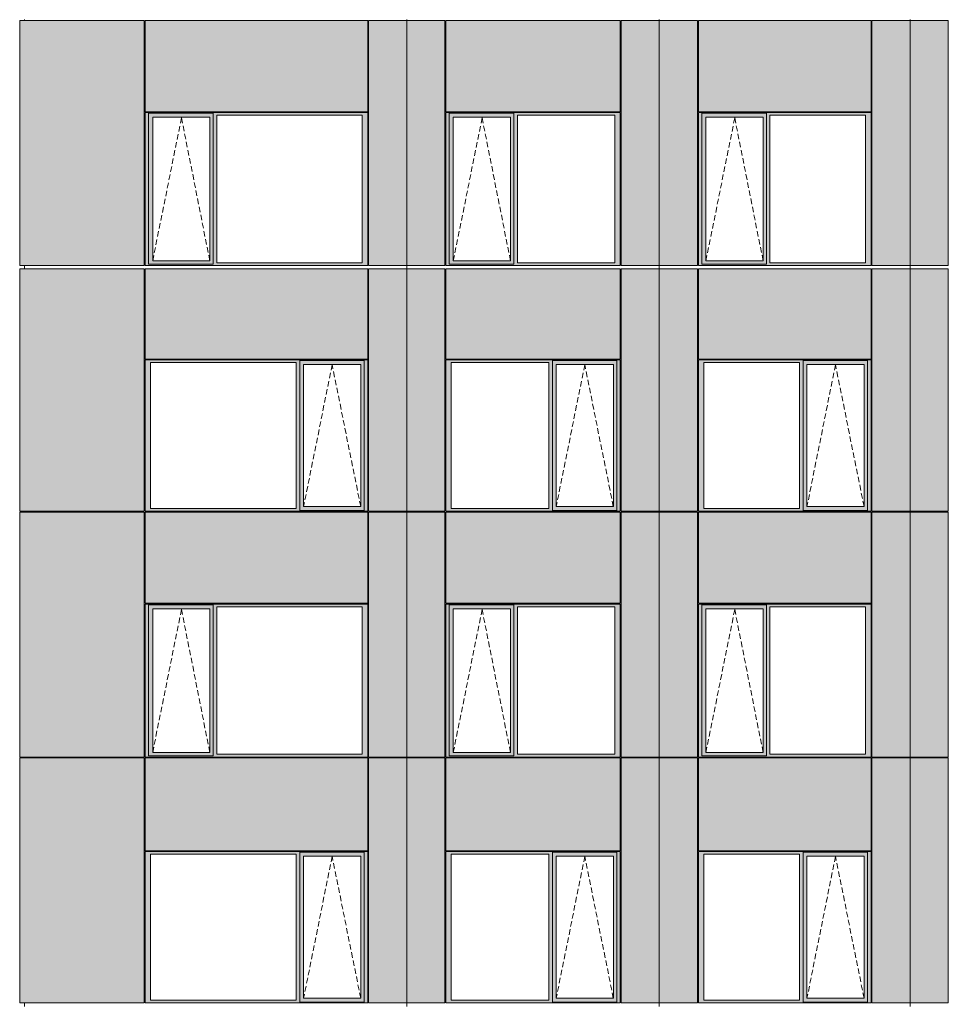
# Model space of a CAD drawing. Header units: millimetres. Extents: x 169383 to 755273, y -3871 to 302042.
# Tile 3 of 61: x 171514 to 183410, y 10930 to 23547. Entities that reach past the tile are written whole.
import ezdxf

# ---------------------------------------------------------------- set-up
doc = ezdxf.new("R2010")
doc.units = ezdxf.units.MM
doc.header["$MEASUREMENT"] = 0
doc.linetypes.add('OO_EOIAAY', pattern=[105.833361, 70.555568, -35.277793])
doc.layers.add('0_Ном._пера__1', color=7, linetype='Continuous', lineweight=0)
doc.layers.add('0_Ном._пера__120', color=7, linetype='Continuous', lineweight=0)
doc.layers.add('АР-Стены_внешние_.АР_Ном._пера__214', color=7, linetype='Continuous', lineweight=0, true_color=0xe2eaf1)

msp = doc.modelspace()

# ---------------------------------------------------------------- hatches: boundary and pattern name
at = {"layer": '0_Ном._пера__1', "linetype": 'Continuous', "lineweight": 0, "true_color": 0x000000}
for points in [[(173120.642, 22323.431), (173164.8, 22323.431), (173164.8, 22348.431), (175962.171, 22348.431), (175962.171, 22358.43), (173120.642, 22358.43)], [(173164.8, 22348.431), (173164.8, 22298.431), (173218.678, 22298.431), (173949.736, 22298.431), (173993.986, 22298.431), (173993.986, 22348.431)], [(175962.171, 22348.431), (173993.986, 22348.431), (173993.986, 22323.431), (174038.144, 22323.431), (175903.216, 22323.431), (175971.906, 22323.431), (175971.906, 22358.431), (175962.171, 22358.431)], [(176971.906, 22323.431), (177016.063, 22323.431), (177016.063, 22348.431), (179198.457, 22348.431), (179198.457, 22358.43), (176971.906, 22358.43)], [(177016.063, 22348.431), (177016.063, 22298.431), (177069.942, 22298.431), (177800.999, 22298.431), (177845.249, 22298.431), (177845.249, 22348.431)], [(179198.457, 22348.431), (177845.249, 22348.431), (177845.249, 22323.431), (177889.407, 22323.431), (179139.502, 22323.431), (179208.192, 22323.431), (179208.192, 22358.431), (179198.457, 22358.431)], [(180208.192, 22323.431), (180252.35, 22323.431), (180252.35, 22348.431), (182410.411, 22348.431), (182410.411, 22358.43), (180208.192, 22358.43)], [(180252.35, 22348.431), (180252.35, 22298.431), (180306.228, 22298.431), (181037.285, 22298.431), (181081.536, 22298.431), (181081.536, 22348.431)], [(182410.411, 22348.431), (181081.536, 22348.431), (181081.536, 22323.431), (181125.693, 22323.431), (182351.456, 22323.431), (182420.146, 22323.431), (182420.146, 22358.431), (182410.411, 22358.431)], [(173164.8, 20433.43), (173164.8, 22323.431), (173120.642, 22323.431), (173120.642, 20433.43)], [(173164.8, 22298.431), (173164.8, 20458.43), (173217.715, 20458.43), (173217.715, 22298.431)], [(173949.736, 20458.43), (173993.986, 20458.43), (173993.986, 22298.431), (173949.736, 22298.431)], [(173993.986, 22323.431), (173993.986, 20433.43), (174038.144, 20433.43), (174038.144, 22323.431)], [(175903.216, 20433.43), (175971.906, 20433.43), (175971.906, 22323.431), (175903.216, 22323.431)], [(177016.063, 20433.43), (177016.063, 22323.431), (176971.906, 22323.431), (176971.906, 20433.43)], [(177016.063, 22298.431), (177016.063, 20458.43), (177068.979, 20458.43), (177068.979, 22298.431)], [(177800.999, 20458.43), (177845.249, 20458.43), (177845.249, 22298.431), (177800.999, 22298.431)], [(177845.249, 22323.431), (177845.249, 20433.43), (177889.407, 20433.43), (177889.407, 22323.431)], [(179139.502, 20433.43), (179208.192, 20433.43), (179208.192, 22323.431), (179139.502, 22323.431)], [(180252.35, 20433.43), (180252.35, 22323.431), (180208.192, 22323.431), (180208.192, 20433.43)], [(180252.35, 22298.431), (180252.35, 20458.43), (180305.265, 20458.43), (180305.265, 22298.431)], [(181037.285, 20458.43), (181081.536, 20458.43), (181081.536, 22298.431), (181037.285, 22298.431)], [(181081.536, 22323.431), (181081.536, 20433.43), (181125.693, 20433.43), (181125.693, 22323.431)], [(182351.456, 20433.43), (182420.146, 20433.43), (182420.146, 22323.431), (182351.456, 22323.431)], [(173164.8, 20408.43), (173993.986, 20408.43), (173993.986, 20458.43), (173949.736, 20458.43), (173218.678, 20458.43), (173164.8, 20458.43)], [(177016.063, 20408.43), (177845.249, 20408.43), (177845.249, 20458.43), (177800.999, 20458.43), (177069.942, 20458.43), (177016.063, 20458.43)], [(180252.35, 20408.43), (181081.536, 20408.43), (181081.536, 20458.43), (181037.285, 20458.43), (180306.228, 20458.43), (180252.35, 20458.43)], [(173164.8, 20433.431), (173120.642, 20433.431), (173120.642, 20398.43), (175971.906, 20398.43), (175971.906, 20433.431), (175903.216, 20433.431), (174038.144, 20433.431), (173993.986, 20433.431), (173993.986, 20408.43), (173164.8, 20408.43)], [(177016.063, 20433.431), (176971.906, 20433.431), (176971.906, 20398.43), (179208.192, 20398.43), (179208.192, 20433.431), (179139.502, 20433.431), (177889.407, 20433.431), (177845.249, 20433.431), (177845.249, 20408.43), (177016.063, 20408.43)], [(180252.35, 20433.431), (180208.192, 20433.431), (180208.192, 20398.43), (182420.146, 20398.43), (182420.146, 20433.431), (182351.456, 20433.431), (181125.693, 20433.431), (181081.536, 20433.431), (181081.536, 20408.43), (180252.35, 20408.43)], [(173120.642, 19188.425), (173120.642, 19153.425), (173189.332, 19153.425), (175054.404, 19153.425), (175103.376, 19153.425), (175103.376, 19178.425), (175927.748, 19178.425), (175927.748, 19153.425), (175971.906, 19153.425), (175971.906, 19188.425)], [(175103.376, 19178.425), (175103.376, 19128.425), (175152.44, 19128.425), (175883.497, 19128.425), (175927.748, 19128.425), (175927.748, 19178.425)], [(176971.906, 19188.425), (176971.906, 19153.425), (177040.595, 19153.425), (178290.691, 19153.425), (178339.662, 19153.425), (178339.662, 19178.425), (179164.034, 19178.425), (179164.034, 19153.425), (179208.192, 19153.425), (179208.192, 19188.425)], [(178339.662, 19178.425), (178339.662, 19128.425), (178388.727, 19128.425), (179119.784, 19128.425), (179164.034, 19128.425), (179164.034, 19178.425)], [(180208.192, 19188.425), (180208.192, 19153.425), (180276.882, 19153.425), (181502.645, 19153.425), (181551.617, 19153.425), (181551.617, 19178.425), (182375.989, 19178.425), (182375.989, 19153.425), (182420.146, 19153.425), (182420.146, 19188.425)], [(181551.617, 19178.425), (181551.617, 19128.425), (181600.681, 19128.425), (182331.738, 19128.425), (182375.989, 19128.425), (182375.989, 19178.425)], [(173189.332, 17283.425), (173189.332, 19153.425), (173120.642, 19153.425), (173120.642, 17283.425)], [(175103.376, 19153.425), (175054.404, 19153.425), (175054.404, 17283.425), (175103.376, 17283.425)], [(175103.376, 17308.425), (175151.477, 17308.425), (175151.477, 19128.425), (175103.376, 19128.425)], [(175883.497, 19128.425), (175883.497, 17308.425), (175927.748, 17308.425), (175927.748, 19128.425)], [(175927.748, 17283.425), (175971.906, 17283.425), (175971.906, 19153.425), (175927.748, 19153.425)], [(177040.595, 17283.425), (177040.595, 19153.425), (176971.906, 19153.425), (176971.906, 17283.425)], [(178339.662, 19153.425), (178290.691, 19153.425), (178290.691, 17283.425), (178339.662, 17283.425)], [(178339.662, 17308.425), (178387.764, 17308.425), (178387.764, 19128.425), (178339.662, 19128.425)], [(179119.784, 19128.425), (179119.784, 17308.425), (179164.034, 17308.425), (179164.034, 19128.425)], [(179164.034, 17283.425), (179208.192, 17283.425), (179208.192, 19153.425), (179164.034, 19153.425)], [(180276.882, 17283.425), (180276.882, 19153.425), (180208.192, 19153.425), (180208.192, 17283.425)], [(181551.617, 19153.425), (181502.645, 19153.425), (181502.645, 17283.425), (181551.617, 17283.425)], [(181551.617, 17308.425), (181599.718, 17308.425), (181599.718, 19128.425), (181551.617, 19128.425)], [(182331.738, 19128.425), (182331.738, 17308.425), (182375.989, 17308.425), (182375.989, 19128.425)], [(182375.989, 17283.425), (182420.146, 17283.425), (182420.146, 19153.425), (182375.989, 19153.425)], [(175103.376, 17308.425), (175103.376, 17258.425), (175927.748, 17258.425), (175927.748, 17308.425), (175883.497, 17308.425), (175152.44, 17308.425)], [(178339.662, 17308.425), (178339.662, 17258.425), (179164.034, 17258.425), (179164.034, 17308.425), (179119.784, 17308.425), (178388.727, 17308.425)], [(181551.617, 17308.425), (181551.617, 17258.425), (182375.989, 17258.425), (182375.989, 17308.425), (182331.738, 17308.425), (181600.681, 17308.425)], [(173189.332, 17283.425), (173120.642, 17283.425), (173120.642, 17248.425), (175971.906, 17248.425), (175971.906, 17283.425), (175927.748, 17283.425), (175927.748, 17258.425), (175103.376, 17258.425), (175103.376, 17283.425), (175054.404, 17283.425)], [(177040.595, 17283.425), (176971.906, 17283.425), (176971.906, 17248.425), (179208.192, 17248.425), (179208.192, 17283.425), (179164.034, 17283.425), (179164.034, 17258.425), (178339.662, 17258.425), (178339.662, 17283.425), (178290.691, 17283.425)], [(180276.882, 17283.425), (180208.192, 17283.425), (180208.192, 17248.425), (182420.146, 17248.425), (182420.146, 17283.425), (182375.989, 17283.425), (182375.989, 17258.425), (181551.617, 17258.425), (181551.617, 17283.425), (181502.645, 17283.425)], [(173120.642, 16023.425), (173164.8, 16023.425), (173164.8, 16048.425), (175962.171, 16048.425), (175962.171, 16058.425), (173120.642, 16058.425)], [(173164.8, 16048.425), (173164.8, 15998.425), (173218.678, 15998.425), (173949.736, 15998.425), (173993.986, 15998.425), (173993.986, 16048.425)], [(175962.171, 16048.425), (173993.986, 16048.425), (173993.986, 16023.425), (174038.144, 16023.425), (175903.216, 16023.425), (175971.906, 16023.425), (175971.906, 16058.425), (175962.171, 16058.425)], [(176971.906, 16023.425), (177016.063, 16023.425), (177016.063, 16048.425), (179198.457, 16048.425), (179198.457, 16058.425), (176971.906, 16058.425)], [(177016.063, 16048.425), (177016.063, 15998.425), (177069.942, 15998.425), (177800.999, 15998.425), (177845.249, 15998.425), (177845.249, 16048.425)], [(179198.457, 16048.425), (177845.249, 16048.425), (177845.249, 16023.425), (177889.407, 16023.425), (179139.502, 16023.425), (179208.192, 16023.425), (179208.192, 16058.425), (179198.457, 16058.425)], [(180208.192, 16023.425), (180252.35, 16023.425), (180252.35, 16048.425), (182410.411, 16048.425), (182410.411, 16058.425), (180208.192, 16058.425)], [(180252.35, 16048.425), (180252.35, 15998.425), (180306.228, 15998.425), (181037.285, 15998.425), (181081.536, 15998.425), (181081.536, 16048.425)], [(182410.411, 16048.425), (181081.536, 16048.425), (181081.536, 16023.425), (181125.693, 16023.425), (182351.456, 16023.425), (182420.146, 16023.425), (182420.146, 16058.425), (182410.411, 16058.425)], [(173164.8, 14133.425), (173164.8, 16023.425), (173120.642, 16023.425), (173120.642, 14133.425)], [(173164.8, 15998.425), (173164.8, 14158.425), (173217.715, 14158.425), (173217.715, 15998.425)], [(173949.736, 14158.425), (173993.986, 14158.425), (173993.986, 15998.425), (173949.736, 15998.425)], [(173993.986, 16023.425), (173993.986, 14133.425), (174038.144, 14133.425), (174038.144, 16023.425)], [(175903.216, 14133.425), (175971.906, 14133.425), (175971.906, 16023.425), (175903.216, 16023.425)], [(177016.063, 14133.425), (177016.063, 16023.425), (176971.906, 16023.425), (176971.906, 14133.425)], [(177016.063, 15998.425), (177016.063, 14158.425), (177068.979, 14158.425), (177068.979, 15998.425)], [(177800.999, 14158.425), (177845.249, 14158.425), (177845.249, 15998.425), (177800.999, 15998.425)], [(177845.249, 16023.425), (177845.249, 14133.425), (177889.407, 14133.425), (177889.407, 16023.425)], [(179139.502, 14133.425), (179208.192, 14133.425), (179208.192, 16023.425), (179139.502, 16023.425)], [(180252.35, 14133.425), (180252.35, 16023.425), (180208.192, 16023.425), (180208.192, 14133.425)], [(180252.35, 15998.425), (180252.35, 14158.425), (180305.265, 14158.425), (180305.265, 15998.425)], [(181037.285, 14158.425), (181081.536, 14158.425), (181081.536, 15998.425), (181037.285, 15998.425)], [(181081.536, 16023.425), (181081.536, 14133.425), (181125.693, 14133.425), (181125.693, 16023.425)], [(182351.456, 14133.425), (182420.146, 14133.425), (182420.146, 16023.425), (182351.456, 16023.425)], [(173164.8, 14133.425), (173120.642, 14133.425), (173120.642, 14098.425), (175971.906, 14098.425), (175971.906, 14133.425), (175903.216, 14133.425), (174038.144, 14133.425), (173993.986, 14133.425), (173993.986, 14108.425), (173164.8, 14108.425)], [(173164.8, 14108.425), (173993.986, 14108.425), (173993.986, 14158.425), (173949.736, 14158.425), (173218.678, 14158.425), (173164.8, 14158.425)], [(177016.063, 14133.425), (176971.906, 14133.425), (176971.906, 14098.425), (179208.192, 14098.425), (179208.192, 14133.425), (179139.502, 14133.425), (177889.407, 14133.425), (177845.249, 14133.425), (177845.249, 14108.425), (177016.063, 14108.425)], [(177016.063, 14108.425), (177845.249, 14108.425), (177845.249, 14158.425), (177800.999, 14158.425), (177069.942, 14158.425), (177016.063, 14158.425)], [(180252.35, 14133.425), (180208.192, 14133.425), (180208.192, 14098.425), (182420.146, 14098.425), (182420.146, 14133.425), (182351.456, 14133.425), (181125.693, 14133.425), (181081.536, 14133.425), (181081.536, 14108.425), (180252.35, 14108.425)], [(180252.35, 14108.425), (181081.536, 14108.425), (181081.536, 14158.425), (181037.285, 14158.425), (180306.228, 14158.425), (180252.35, 14158.425)], [(173120.642, 12888.425), (173120.642, 12853.425), (173189.332, 12853.425), (175054.404, 12853.425), (175103.376, 12853.425), (175103.376, 12878.425), (175927.748, 12878.425), (175927.748, 12853.425), (175971.906, 12853.425), (175971.906, 12888.425)], [(175103.376, 12878.425), (175103.376, 12828.425), (175152.44, 12828.425), (175883.497, 12828.425), (175927.748, 12828.425), (175927.748, 12878.425)], [(176971.906, 12888.425), (176971.906, 12853.425), (177040.595, 12853.425), (178290.691, 12853.425), (178339.662, 12853.425), (178339.662, 12878.425), (179164.034, 12878.425), (179164.034, 12853.425), (179208.192, 12853.425), (179208.192, 12888.425)], [(178339.662, 12878.425), (178339.662, 12828.425), (178388.727, 12828.425), (179119.784, 12828.425), (179164.034, 12828.425), (179164.034, 12878.425)], [(180208.192, 12888.425), (180208.192, 12853.425), (180276.882, 12853.425), (181502.645, 12853.425), (181551.617, 12853.425), (181551.617, 12878.425), (182375.989, 12878.425), (182375.989, 12853.425), (182420.146, 12853.425), (182420.146, 12888.425)], [(181551.617, 12878.425), (181551.617, 12828.425), (181600.681, 12828.425), (182331.738, 12828.425), (182375.989, 12828.425), (182375.989, 12878.425)], [(173189.332, 10983.425), (173189.332, 12853.425), (173120.642, 12853.425), (173120.642, 10983.425)], [(175103.376, 12853.425), (175054.404, 12853.425), (175054.404, 10983.425), (175103.376, 10983.425)], [(175103.376, 11008.425), (175151.477, 11008.425), (175151.477, 12828.425), (175103.376, 12828.425)], [(175883.497, 12828.425), (175883.497, 11008.425), (175927.748, 11008.425), (175927.748, 12828.425)], [(175927.748, 10983.425), (175971.906, 10983.425), (175971.906, 12853.425), (175927.748, 12853.425)], [(177040.595, 10983.425), (177040.595, 12853.425), (176971.906, 12853.425), (176971.906, 10983.425)], [(178339.662, 12853.425), (178290.691, 12853.425), (178290.691, 10983.425), (178339.662, 10983.425)], [(178339.662, 11008.425), (178387.764, 11008.425), (178387.764, 12828.425), (178339.662, 12828.425)], [(179119.784, 12828.425), (179119.784, 11008.425), (179164.034, 11008.425), (179164.034, 12828.425)], [(179164.034, 10983.425), (179208.192, 10983.425), (179208.192, 12853.425), (179164.034, 12853.425)], [(180276.882, 10983.425), (180276.882, 12853.425), (180208.192, 12853.425), (180208.192, 10983.425)], [(181551.617, 12853.425), (181502.645, 12853.425), (181502.645, 10983.425), (181551.617, 10983.425)], [(181551.617, 11008.425), (181599.718, 11008.425), (181599.718, 12828.425), (181551.617, 12828.425)], [(182331.738, 12828.425), (182331.738, 11008.425), (182375.989, 11008.425), (182375.989, 12828.425)], [(182375.989, 10983.425), (182420.146, 10983.425), (182420.146, 12853.425), (182375.989, 12853.425)], [(173189.332, 10983.425), (173120.642, 10983.425), (173120.642, 10948.425), (175971.906, 10948.425), (175971.906, 10983.425), (175927.748, 10983.425), (175927.748, 10958.425), (175103.376, 10958.425), (175103.376, 10983.425), (175054.404, 10983.425)], [(175103.376, 11008.425), (175103.376, 10958.425), (175927.748, 10958.425), (175927.748, 11008.425), (175883.497, 11008.425), (175152.44, 11008.425)], [(177040.595, 10983.425), (176971.906, 10983.425), (176971.906, 10948.425), (179208.192, 10948.425), (179208.192, 10983.425), (179164.034, 10983.425), (179164.034, 10958.425), (178339.662, 10958.425), (178339.662, 10983.425), (178290.691, 10983.425)], [(178339.662, 11008.425), (178339.662, 10958.425), (179164.034, 10958.425), (179164.034, 11008.425), (179119.784, 11008.425), (178388.727, 11008.425)], [(180276.882, 10983.425), (180208.192, 10983.425), (180208.192, 10948.425), (182420.146, 10948.425), (182420.146, 10983.425), (182375.989, 10983.425), (182375.989, 10958.425), (181551.617, 10958.425), (181551.617, 10983.425), (181502.645, 10983.425)], [(181551.617, 11008.425), (181551.617, 10958.425), (182375.989, 10958.425), (182375.989, 11008.425), (182331.738, 11008.425), (181600.681, 11008.425)]]:
    msp.add_hatch(color=18, dxfattribs=at).paths.add_polyline_path(points)
at = {"layer": 'АР-Стены_внешние_.АР_Ном._пера__214', "linetype": 'Continuous', "lineweight": 0, "true_color": 0xe5e8eb}
for points in [[(171514.152, 20398.432), (173110.642, 20398.432), (173110.642, 23538.43), (171514.152, 23538.43)], [(173120.642, 23538.43), (173120.642, 22368.431), (175971.905, 22368.431), (175971.905, 23538.43)], [(176471.906, 23538.43), (175981.906, 23538.43), (175981.906, 20398.432), (176471.906, 20398.432)], [(176961.906, 23538.43), (176471.906, 23538.43), (176471.906, 20398.432), (176961.906, 20398.432)], [(176971.906, 23538.43), (176971.906, 22368.431), (179208.191, 22368.431), (179208.191, 23538.43)], [(179708.192, 23538.43), (179218.192, 23538.43), (179218.192, 20398.432), (179708.192, 20398.432)], [(180198.192, 23538.43), (179708.192, 23538.43), (179708.192, 20398.432), (180198.192, 20398.432)], [(180208.192, 23538.43), (180208.192, 22368.431), (182420.145, 22368.431), (182420.145, 23538.43)], [(182920.146, 23538.43), (182430.146, 23538.43), (182430.146, 20398.432), (182920.146, 20398.432)], [(183410.146, 23538.43), (182920.146, 23538.43), (182920.146, 20398.432), (183410.146, 20398.432)], [(171514.152, 17248.425), (171562.13, 17248.425), (171562.13, 20353.683), (171514.152, 20353.683)], [(171562.13, 17248.425), (173110.642, 17248.425), (173110.642, 20353.683), (171562.13, 20353.683)], [(173120.642, 20353.683), (173120.642, 19198.425), (175971.906, 19198.425), (175971.906, 20353.683)], [(175981.906, 19188.425), (175981.906, 17248.425), (176471.906, 17248.425), (176471.906, 20353.683), (175981.906, 20353.683)], [(176471.906, 20353.683), (176471.906, 17248.425), (176961.906, 17248.425), (176961.906, 20353.683)], [(176971.906, 20353.683), (176971.906, 19198.425), (179208.192, 19198.425), (179208.192, 20353.683)], [(179218.192, 19188.425), (179218.192, 17248.425), (179708.192, 17248.425), (179708.192, 20353.683), (179218.192, 20353.683)], [(179708.192, 20353.683), (179708.192, 17248.425), (180198.192, 17248.425), (180198.192, 20353.683)], [(180208.192, 20353.683), (180208.192, 19198.425), (182420.146, 19198.425), (182420.146, 20353.683)], [(182430.146, 19188.425), (182430.146, 17248.425), (182920.146, 17248.425), (182920.146, 20353.683), (182430.146, 20353.683)], [(182920.146, 20353.683), (182920.146, 17248.425), (183410.146, 17248.425), (183410.146, 20353.683)], [(171514.152, 14098.426), (173110.642, 14098.426), (173110.642, 17238.425), (171514.152, 17238.425)], [(173120.642, 17238.425), (173120.642, 16068.425), (175971.905, 16068.425), (175971.905, 17238.425)], [(176471.906, 17238.425), (175981.906, 17238.425), (175981.906, 14098.426), (176471.906, 14098.426)], [(176961.906, 17238.425), (176471.906, 17238.425), (176471.906, 14098.426), (176961.906, 14098.426)], [(176971.906, 17238.425), (176971.906, 16068.425), (179208.191, 16068.425), (179208.191, 17238.425)], [(179708.192, 17238.425), (179218.192, 17238.425), (179218.192, 14098.426), (179708.192, 14098.426)], [(180198.192, 17238.425), (179708.192, 17238.425), (179708.192, 14098.426), (180198.192, 14098.426)], [(180208.192, 17238.425), (180208.192, 16068.425), (182420.145, 16068.425), (182420.145, 17238.425)], [(182920.146, 17238.425), (182430.146, 17238.425), (182430.146, 14098.426), (182920.146, 14098.426)], [(183410.146, 17238.425), (182920.146, 17238.425), (182920.146, 14098.426), (183410.146, 14098.426)], [(171514.152, 10948.425), (171562.13, 10948.425), (171562.13, 14088.425), (171514.152, 14088.425)], [(171562.13, 10948.425), (173110.642, 10948.425), (173110.642, 14088.425), (171562.13, 14088.425)], [(173120.642, 14088.425), (173120.642, 12898.425), (175971.906, 12898.425), (175971.906, 14088.425)], [(175981.906, 12888.425), (175981.906, 10948.425), (176471.906, 10948.425), (176471.906, 14088.425), (175981.906, 14088.425)], [(176471.906, 14088.425), (176471.906, 10948.425), (176961.906, 10948.425), (176961.906, 14088.425)], [(176971.906, 14088.425), (176971.906, 12898.425), (179208.192, 12898.425), (179208.192, 14088.425)], [(179218.192, 12888.425), (179218.192, 10948.425), (179708.192, 10948.425), (179708.192, 14088.425), (179218.192, 14088.425)], [(179708.192, 14088.425), (179708.192, 10948.425), (180198.192, 10948.425), (180198.192, 14088.425)], [(180208.192, 14088.425), (180208.192, 12898.425), (182420.146, 12898.425), (182420.146, 14088.425)], [(182430.146, 12888.425), (182430.146, 10948.425), (182920.146, 10948.425), (182920.146, 14088.425), (182430.146, 14088.425)], [(182920.146, 14088.425), (182920.146, 10948.425), (183410.146, 10948.425), (183410.146, 14088.425)]]:
    msp.add_hatch(color=254, dxfattribs=at).paths.add_polyline_path(points)

# ---------------------------------------------------------------- linework, layer by layer
at = {"layer": '0_Ном._пера__120', "color": 7, "linetype": 'Continuous', "lineweight": 0}
for p, q in [((171514.152, 20398.432), (171514.152, 23538.43)), ((173110.642, 23538.43), (171514.152, 23538.43)), ((171574.221, 23548.43), (171574.221, 23538.43)), ((173110.642, 20398.432), (173110.642, 23538.43)), ((173120.642, 22368.431), (173120.642, 23538.43)), ((175971.905, 23538.43), (173120.642, 23538.43)), ((175971.905, 22368.431), (175971.905, 23538.43)), ((175981.906, 23538.43), (175981.906, 20398.432)), ((176471.906, 23538.43), (175981.906, 23538.43)), ((176471.906, 20398.432), (176471.906, 23548.43)), ((176471.906, 20398.432), (176471.906, 23548.43)), ((176961.906, 23538.43), (176471.906, 23538.43)), ((176961.906, 20398.432), (176961.906, 23538.43)), ((176971.906, 22368.431), (176971.906, 23538.43)), ((179208.191, 23538.43), (176971.906, 23538.43)), ((179208.191, 22368.431), (179208.191, 23538.43)), ((179218.192, 23538.43), (179218.192, 20398.432)), ((179708.192, 23538.43), (179218.192, 23538.43)), ((179708.192, 20398.432), (179708.192, 23548.43)), ((179708.192, 20398.432), (179708.192, 23548.43)), ((180198.192, 23538.43), (179708.192, 23538.43)), ((180198.192, 20398.432), (180198.192, 23538.43)), ((180208.192, 22368.431), (180208.192, 23538.43)), ((182420.145, 23538.43), (180208.192, 23538.43)), ((182420.145, 22368.431), (182420.145, 23538.43)), ((182430.146, 23538.43), (182430.146, 20398.432)), ((182920.146, 23538.43), (182430.146, 23538.43)), ((182920.146, 20398.432), (182920.146, 23548.43)), ((182920.146, 20398.432), (182920.146, 23545.968)), ((183410.146, 23538.43), (182920.146, 23538.43)), ((183410.146, 20398.432), (183410.146, 23538.43)), ((175971.905, 22368.431), (173120.642, 22368.431)), ((175971.906, 22358.431), (173120.642, 22358.431)), ((173130.546, 22358.431), (173120.642, 22358.431)), ((173120.642, 22358.431), (173120.642, 22323.431)), ((173164.8, 22323.431), (173164.8, 22348.431)), ((173164.8, 22348.431), (173993.986, 22348.431)), ((173993.986, 22348.431), (173993.986, 22323.431)), ((175971.906, 22323.431), (175971.906, 22358.431)), ((179208.191, 22368.431), (176971.906, 22368.431)), ((179208.192, 22358.431), (176971.906, 22358.431)), ((176981.81, 22358.431), (176971.906, 22358.431)), ((176971.906, 22358.431), (176971.906, 22323.431)), ((177016.063, 22323.431), (177016.063, 22348.431)), ((177016.063, 22348.431), (177845.249, 22348.431)), ((177845.249, 22348.431), (177845.249, 22323.431)), ((179208.192, 22323.431), (179208.192, 22358.431)), ((182420.145, 22368.431), (180208.192, 22368.431)), ((182420.146, 22358.431), (180208.192, 22358.431)), ((180218.096, 22358.431), (180208.192, 22358.431)), ((180208.192, 22358.431), (180208.192, 22323.431)), ((180252.35, 22323.431), (180252.35, 22348.431)), ((180252.35, 22348.431), (181081.536, 22348.431)), ((181081.536, 22348.431), (181081.536, 22323.431)), ((182420.146, 22323.431), (182420.146, 22358.431)), ((173120.642, 22323.431), (173120.642, 20433.43)), ((173164.8, 22323.431), (173164.8, 20413.006)), ((173948.773, 22298.431), (173217.715, 22298.431)), ((173217.715, 22298.431), (173217.715, 20458.43)), ((173948.773, 22298.431), (173949.736, 22298.431)), ((173949.736, 22298.431), (173949.736, 20458.43)), ((173993.986, 22323.431), (173993.986, 20433.43)), ((174038.144, 20433.43), (174038.144, 22323.431)), ((174038.144, 22323.431), (175903.216, 22323.431)), ((175903.216, 22323.431), (175903.216, 20433.43)), ((175971.906, 20433.43), (175971.906, 22323.431)), ((176971.906, 22323.431), (176971.906, 20433.43)), ((177016.063, 22323.431), (177016.063, 20413.006)), ((177800.036, 22298.431), (177068.979, 22298.431)), ((177068.979, 22298.431), (177068.979, 20458.43)), ((177800.036, 22298.431), (177800.999, 22298.431)), ((177800.999, 22298.431), (177800.999, 20458.43)), ((177845.249, 22323.431), (177845.249, 20433.43)), ((177889.407, 20433.43), (177889.407, 22323.431)), ((177889.407, 22323.431), (179139.502, 22323.431)), ((179139.502, 22323.431), (179139.502, 20433.43)), ((179208.192, 20433.43), (179208.192, 22323.431)), ((180208.192, 22323.431), (180208.192, 20433.43)), ((180252.35, 22323.431), (180252.35, 20413.006)), ((181036.323, 22298.431), (180305.265, 22298.431)), ((180305.265, 22298.431), (180305.265, 20458.43)), ((181036.323, 22298.431), (181037.285, 22298.431)), ((181037.285, 22298.431), (181037.285, 20458.43)), ((181081.536, 22323.431), (181081.536, 20433.43)), ((181125.693, 20433.43), (181125.693, 22323.431)), ((181125.693, 22323.431), (182351.456, 22323.431)), ((182351.456, 22323.431), (182351.456, 20433.43)), ((182420.146, 20433.43), (182420.146, 22323.431)), ((173217.715, 20458.43), (173948.773, 20458.43)), ((173949.736, 20458.43), (173948.773, 20458.43)), ((177068.979, 20458.43), (177800.036, 20458.43)), ((177800.999, 20458.43), (177800.036, 20458.43)), ((180305.265, 20458.43), (181036.323, 20458.43)), ((181037.285, 20458.43), (181036.323, 20458.43)), ((171563.866, 20398.432), (171514.152, 20398.432)), ((171514.152, 17248.425), (171514.152, 20353.683)), ((173110.642, 20353.683), (171514.152, 20353.683)), ((173110.642, 20398.432), (171563.866, 20398.432)), ((171574.221, 20398.426), (171574.221, 20353.683)), ((173110.642, 17248.425), (173110.642, 20353.683)), ((173120.642, 20433.43), (173120.642, 20398.43)), ((173130.27, 20398.432), (173120.642, 20398.432)), ((173120.642, 20398.43), (173130.467, 20398.43)), ((173120.642, 19198.425), (173120.642, 20353.683)), ((173120.642, 20353.683), (175971.906, 20353.683)), ((173130.467, 20398.43), (175962.091, 20398.43)), ((173993.986, 20413.006), (173164.8, 20413.006)), ((173993.986, 20433.43), (173993.986, 20413.006)), ((175903.216, 20433.43), (174038.144, 20433.43)), ((175962.091, 20398.43), (175971.906, 20398.43)), ((175971.906, 20398.43), (175971.906, 20433.43)), ((175971.906, 19198.425), (175971.906, 20353.683)), ((176471.906, 20398.432), (175981.906, 20398.432)), ((175981.906, 20353.683), (175981.906, 17248.425)), ((176471.906, 20353.683), (175981.906, 20353.683)), ((176961.906, 20398.432), (176471.906, 20398.432)), ((176471.906, 17248.425), (176471.906, 20398.425)), ((176471.906, 17248.425), (176471.906, 20398.425)), ((176961.906, 20353.683), (176471.906, 20353.683)), ((176961.906, 17248.425), (176961.906, 20353.683)), ((176971.906, 20433.43), (176971.906, 20398.43)), ((176981.534, 20398.432), (176971.906, 20398.432)), ((176971.906, 20398.43), (176981.73, 20398.43)), ((176971.906, 19198.425), (176971.906, 20353.683)), ((176971.906, 20353.683), (179208.192, 20353.683)), ((176981.73, 20398.43), (179198.378, 20398.43)), ((177845.249, 20413.006), (177016.063, 20413.006)), ((177845.249, 20433.43), (177845.249, 20413.006)), ((179139.502, 20433.43), (177889.407, 20433.43)), ((179198.378, 20398.43), (179208.192, 20398.43)), ((179208.192, 20398.43), (179208.192, 20433.43)), ((179208.192, 19198.425), (179208.192, 20353.683)), ((179708.192, 20398.432), (179218.192, 20398.432)), ((179218.192, 20353.683), (179218.192, 17248.425)), ((179708.192, 20353.683), (179218.192, 20353.683)), ((180198.192, 20398.432), (179708.192, 20398.432)), ((179708.192, 17248.425), (179708.192, 20398.43)), ((179708.192, 17248.425), (179708.192, 20398.43)), ((180198.192, 20353.683), (179708.192, 20353.683)), ((180198.192, 17248.425), (180198.192, 20353.683)), ((180208.192, 20433.43), (180208.192, 20398.43)), ((180217.82, 20398.432), (180208.192, 20398.432)), ((180208.192, 20398.43), (180218.017, 20398.43)), ((180208.192, 19198.425), (180208.192, 20353.683)), ((180208.192, 20353.683), (182420.146, 20353.683)), ((180218.017, 20398.43), (182410.332, 20398.43)), ((181081.536, 20413.006), (180252.35, 20413.006)), ((181081.536, 20433.43), (181081.536, 20413.006)), ((182351.456, 20433.43), (181125.693, 20433.43)), ((182410.332, 20398.43), (182420.146, 20398.43)), ((182420.146, 20398.43), (182420.146, 20433.43)), ((182420.146, 19198.425), (182420.146, 20353.683)), ((182920.146, 20398.432), (182430.146, 20398.432)), ((182430.146, 20353.683), (182430.146, 17248.425)), ((182920.146, 20353.683), (182430.146, 20353.683)), ((182920.146, 17248.425), (182920.146, 20398.434)), ((182920.146, 17248.425), (182920.146, 20398.434)), ((183410.146, 20398.432), (182920.146, 20398.432)), ((183410.146, 20353.683), (182920.146, 20353.683)), ((183410.146, 17248.425), (183410.146, 20353.683)), ((175971.906, 19198.425), (173120.642, 19198.425)), ((173120.642, 19153.425), (173120.642, 19188.425)), ((173120.642, 19188.425), (175971.906, 19188.425)), ((175103.376, 19128.425), (175103.376, 19178.425)), ((175927.748, 19178.425), (175103.376, 19178.425)), ((175927.748, 19153.425), (175927.748, 19178.425)), ((175971.906, 19188.425), (175971.906, 19153.425)), ((179208.192, 19198.425), (176971.906, 19198.425)), ((176971.906, 19153.425), (176971.906, 19188.425)), ((176971.906, 19188.425), (179208.192, 19188.425)), ((178339.662, 19128.425), (178339.662, 19178.425)), ((179164.034, 19178.425), (178339.662, 19178.425)), ((179164.034, 19153.425), (179164.034, 19178.425)), ((179208.192, 19188.425), (179208.192, 19153.425)), ((182420.146, 19198.425), (180208.192, 19198.425)), ((180208.192, 19153.425), (180208.192, 19188.425)), ((180208.192, 19188.425), (182420.146, 19188.425)), ((181551.617, 19128.425), (181551.617, 19178.425)), ((182375.989, 19178.425), (181551.617, 19178.425)), ((182375.989, 19153.425), (182375.989, 19178.425)), ((182420.146, 19188.425), (182420.146, 19153.425)), ((173120.642, 17283.425), (173120.642, 19153.425)), ((173189.332, 19153.425), (173189.332, 17283.425)), ((175054.404, 19153.425), (173189.332, 19153.425)), ((175054.404, 17283.425), (175054.404, 19153.425)), ((175103.376, 17308.425), (175103.376, 19128.425)), ((175151.477, 17308.425), (175151.477, 19128.425)), ((175151.477, 19128.425), (175882.535, 19128.425)), ((175883.497, 19128.425), (175882.535, 19128.425)), ((175883.497, 17308.425), (175883.497, 19128.425)), ((175927.748, 19153.425), (175927.748, 17283.425)), ((175971.906, 19153.425), (175971.906, 17283.425)), ((176971.906, 17283.425), (176971.906, 19153.425)), ((177040.595, 19153.425), (177040.595, 17283.425)), ((178290.691, 19153.425), (177040.595, 19153.425)), ((178290.691, 17283.425), (178290.691, 19153.425)), ((178339.662, 17308.425), (178339.662, 19128.425)), ((178387.764, 17308.425), (178387.764, 19128.425)), ((178387.764, 19128.425), (179118.821, 19128.425)), ((179119.784, 19128.425), (179118.821, 19128.425)), ((179119.784, 17308.425), (179119.784, 19128.425)), ((179164.034, 19153.425), (179164.034, 17283.425)), ((179208.192, 19153.425), (179208.192, 17283.425)), ((180208.192, 17283.425), (180208.192, 19153.425)), ((180276.882, 19153.425), (180276.882, 17283.425)), ((181502.645, 19153.425), (180276.882, 19153.425)), ((181502.645, 17283.425), (181502.645, 19153.425)), ((181551.617, 17308.425), (181551.617, 19128.425)), ((181599.718, 17308.425), (181599.718, 19128.425)), ((181599.718, 19128.425), (182330.776, 19128.425)), ((182331.738, 19128.425), (182330.776, 19128.425)), ((182331.738, 17308.425), (182331.738, 19128.425)), ((182375.989, 19153.425), (182375.989, 17283.425)), ((182420.146, 19153.425), (182420.146, 17283.425)), ((175103.376, 17258.425), (175103.376, 17308.425)), ((175882.535, 17308.425), (175151.477, 17308.425)), ((175882.535, 17308.425), (175883.497, 17308.425)), ((178339.662, 17258.425), (178339.662, 17308.425)), ((179118.821, 17308.425), (178387.764, 17308.425)), ((179118.821, 17308.425), (179119.784, 17308.425)), ((181551.617, 17258.425), (181551.617, 17308.425)), ((182330.776, 17308.425), (181599.718, 17308.425)), ((182330.776, 17308.425), (182331.738, 17308.425)), ((171562.13, 17248.425), (171514.152, 17248.425)), ((171514.152, 14098.426), (171514.152, 17238.425)), ((173110.642, 17238.425), (171514.152, 17238.425)), ((173110.642, 17248.425), (171562.13, 17248.425)), ((171574.221, 17248.425), (171574.221, 17238.425)), ((173110.642, 14098.426), (173110.642, 17238.425)), ((173120.642, 17248.425), (173120.642, 17283.425)), ((175971.906, 17248.425), (173120.642, 17248.425)), ((173120.642, 16068.425), (173120.642, 17238.425)), ((175971.905, 17238.425), (173120.642, 17238.425)), ((173189.332, 17283.425), (175054.404, 17283.425)), ((175103.376, 17258.425), (175927.748, 17258.425)), ((175927.748, 17283.425), (175927.748, 17258.425)), ((175971.905, 16068.425), (175971.905, 17238.425)), ((175971.906, 17283.425), (175971.906, 17248.425)), ((176471.906, 17248.425), (175981.906, 17248.425)), ((175981.906, 17238.425), (175981.906, 14098.426)), ((176471.906, 17238.425), (175981.906, 17238.425)), ((176961.906, 17248.425), (176471.906, 17248.425)), ((176471.906, 10903.676), (176471.906, 17248.425)), ((176471.906, 10903.676), (176471.906, 17248.425)), ((176961.906, 17238.425), (176471.906, 17238.425)), ((176961.906, 14098.426), (176961.906, 17238.425)), ((176971.906, 17248.425), (176971.906, 17283.425)), ((179208.192, 17248.425), (176971.906, 17248.425)), ((176971.906, 16068.425), (176971.906, 17238.425)), ((179208.191, 17238.425), (176971.906, 17238.425)), ((177040.595, 17283.425), (178290.691, 17283.425)), ((178339.662, 17258.425), (179164.034, 17258.425)), ((179164.034, 17283.425), (179164.034, 17258.425)), ((179208.191, 16068.425), (179208.191, 17238.425)), ((179208.192, 17283.425), (179208.192, 17248.425)), ((179708.192, 17248.425), (179218.192, 17248.425)), ((179218.192, 17238.425), (179218.192, 14098.426)), ((179708.192, 17238.425), (179218.192, 17238.425)), ((180198.192, 17248.425), (179708.192, 17248.425)), ((179708.192, 10903.676), (179708.192, 17248.425)), ((179708.192, 10903.676), (179708.192, 17248.425)), ((180198.192, 17238.425), (179708.192, 17238.425)), ((180198.192, 14098.426), (180198.192, 17238.425)), ((180208.192, 17248.425), (180208.192, 17283.425)), ((182420.146, 17248.425), (180208.192, 17248.425)), ((180208.192, 16068.425), (180208.192, 17238.425)), ((182420.145, 17238.425), (180208.192, 17238.425)), ((180276.882, 17283.425), (181502.645, 17283.425)), ((181551.617, 17258.425), (182375.989, 17258.425)), ((182375.989, 17283.425), (182375.989, 17258.425)), ((182420.145, 16068.425), (182420.145, 17238.425)), ((182420.146, 17283.425), (182420.146, 17248.425)), ((182920.146, 17248.425), (182430.146, 17248.425)), ((182430.146, 17238.425), (182430.146, 14098.426)), ((182920.146, 17238.425), (182430.146, 17238.425)), ((183410.146, 17248.425), (182920.146, 17248.425)), ((182920.146, 10903.676), (182920.146, 17248.425)), ((182920.146, 10903.676), (182920.146, 17245.962)), ((183410.146, 17238.425), (182920.146, 17238.425)), ((183410.146, 14098.426), (183410.146, 17238.425)), ((175971.905, 16068.425), (173120.642, 16068.425)), ((175971.906, 16058.425), (173120.642, 16058.425)), ((173130.546, 16058.425), (173120.642, 16058.425)), ((173120.642, 16058.425), (173120.642, 16023.425)), ((173164.8, 16023.425), (173164.8, 16048.425)), ((173164.8, 16048.425), (173993.986, 16048.425)), ((173993.986, 16048.425), (173993.986, 16023.425)), ((175971.906, 16023.425), (175971.906, 16058.425)), ((179208.191, 16068.425), (176971.906, 16068.425)), ((179208.192, 16058.425), (176971.906, 16058.425)), ((176981.81, 16058.425), (176971.906, 16058.425)), ((176971.906, 16058.425), (176971.906, 16023.425)), ((177016.063, 16023.425), (177016.063, 16048.425)), ((177016.063, 16048.425), (177845.249, 16048.425)), ((177845.249, 16048.425), (177845.249, 16023.425)), ((179208.192, 16023.425), (179208.192, 16058.425)), ((182420.145, 16068.425), (180208.192, 16068.425)), ((182420.146, 16058.425), (180208.192, 16058.425)), ((180218.096, 16058.425), (180208.192, 16058.425)), ((180208.192, 16058.425), (180208.192, 16023.425)), ((180252.35, 16023.425), (180252.35, 16048.425)), ((180252.35, 16048.425), (181081.536, 16048.425)), ((181081.536, 16048.425), (181081.536, 16023.425)), ((182420.146, 16023.425), (182420.146, 16058.425)), ((173120.642, 16023.425), (173120.642, 14133.425)), ((173164.8, 16023.425), (173164.8, 14113)), ((173948.773, 15998.425), (173217.715, 15998.425)), ((173217.715, 15998.425), (173217.715, 14158.425)), ((173948.773, 15998.425), (173949.736, 15998.425)), ((173949.736, 15998.425), (173949.736, 14158.425)), ((173993.986, 16023.425), (173993.986, 14133.425)), ((174038.144, 14133.425), (174038.144, 16023.425)), ((174038.144, 16023.425), (175903.216, 16023.425)), ((175903.216, 16023.425), (175903.216, 14133.425)), ((175971.906, 14133.425), (175971.906, 16023.425)), ((176971.906, 16023.425), (176971.906, 14133.425)), ((177016.063, 16023.425), (177016.063, 14113)), ((177800.036, 15998.425), (177068.979, 15998.425)), ((177068.979, 15998.425), (177068.979, 14158.425)), ((177800.036, 15998.425), (177800.999, 15998.425)), ((177800.999, 15998.425), (177800.999, 14158.425)), ((177845.249, 16023.425), (177845.249, 14133.425)), ((177889.407, 14133.425), (177889.407, 16023.425)), ((177889.407, 16023.425), (179139.502, 16023.425)), ((179139.502, 16023.425), (179139.502, 14133.425)), ((179208.192, 14133.425), (179208.192, 16023.425)), ((180208.192, 16023.425), (180208.192, 14133.425)), ((180252.35, 16023.425), (180252.35, 14113)), ((181036.323, 15998.425), (180305.265, 15998.425)), ((180305.265, 15998.425), (180305.265, 14158.425)), ((181036.323, 15998.425), (181037.285, 15998.425)), ((181037.285, 15998.425), (181037.285, 14158.425)), ((181081.536, 16023.425), (181081.536, 14133.425)), ((181125.693, 14133.425), (181125.693, 16023.425)), ((181125.693, 16023.425), (182351.456, 16023.425)), ((182351.456, 16023.425), (182351.456, 14133.425)), ((182420.146, 14133.425), (182420.146, 16023.425)), ((173120.642, 14133.425), (173120.642, 14098.425)), ((173217.715, 14158.425), (173948.773, 14158.425)), ((173949.736, 14158.425), (173948.773, 14158.425)), ((173993.986, 14133.425), (173993.986, 14113)), ((175903.216, 14133.425), (174038.144, 14133.425)), ((175971.906, 14098.425), (175971.906, 14133.425)), ((176971.906, 14133.425), (176971.906, 14098.425)), ((177068.979, 14158.425), (177800.036, 14158.425)), ((177800.999, 14158.425), (177800.036, 14158.425)), ((177845.249, 14133.425), (177845.249, 14113)), ((179139.502, 14133.425), (177889.407, 14133.425)), ((179208.192, 14098.425), (179208.192, 14133.425)), ((180208.192, 14133.425), (180208.192, 14098.425)), ((180305.265, 14158.425), (181036.323, 14158.425)), ((181037.285, 14158.425), (181036.323, 14158.425)), ((181081.536, 14133.425), (181081.536, 14113)), ((182351.456, 14133.425), (181125.693, 14133.425)), ((182420.146, 14098.425), (182420.146, 14133.425)), ((171563.866, 14098.426), (171514.152, 14098.426)), ((171514.152, 10948.425), (171514.152, 14088.425)), ((173110.642, 14088.425), (171514.152, 14088.425)), ((173110.642, 14098.426), (171563.866, 14098.426)), ((171574.221, 14098.426), (171574.221, 14088.425)), ((173110.642, 10948.425), (173110.642, 14088.425)), ((173130.27, 14098.426), (173120.642, 14098.426)), ((173120.642, 14098.425), (173130.467, 14098.425)), ((173120.642, 12898.425), (173120.642, 14088.425)), ((173120.642, 14088.425), (175971.906, 14088.425)), ((173130.467, 14098.425), (175962.091, 14098.425)), ((173993.986, 14113), (173164.8, 14113)), ((175962.091, 14098.425), (175971.906, 14098.425)), ((175971.906, 12898.425), (175971.906, 14088.425)), ((176471.906, 14098.426), (175981.906, 14098.426)), ((175981.906, 14088.425), (175981.906, 10948.425)), ((176471.906, 14088.425), (175981.906, 14088.425)), ((176961.906, 14098.426), (176471.906, 14098.426)), ((176961.906, 14088.425), (176471.906, 14088.425)), ((176961.906, 10948.425), (176961.906, 14088.425)), ((176981.534, 14098.426), (176971.906, 14098.426)), ((176971.906, 14098.425), (176981.73, 14098.425)), ((176971.906, 12898.425), (176971.906, 14088.425)), ((176971.906, 14088.425), (179208.192, 14088.425)), ((176981.73, 14098.425), (179198.378, 14098.425)), ((177845.249, 14113), (177016.063, 14113)), ((179198.378, 14098.425), (179208.192, 14098.425)), ((179208.192, 12898.425), (179208.192, 14088.425)), ((179708.192, 14098.426), (179218.192, 14098.426)), ((179218.192, 14088.425), (179218.192, 10948.425)), ((179708.192, 14088.425), (179218.192, 14088.425)), ((180198.192, 14098.426), (179708.192, 14098.426)), ((180198.192, 14088.425), (179708.192, 14088.425)), ((180198.192, 10948.425), (180198.192, 14088.425)), ((180217.82, 14098.426), (180208.192, 14098.426)), ((180208.192, 14098.425), (180218.017, 14098.425)), ((180208.192, 12898.425), (180208.192, 14088.425)), ((180208.192, 14088.425), (182420.146, 14088.425)), ((180218.017, 14098.425), (182410.332, 14098.425)), ((181081.536, 14113), (180252.35, 14113)), ((182410.332, 14098.425), (182420.146, 14098.425)), ((182420.146, 12898.425), (182420.146, 14088.425)), ((182920.146, 14098.426), (182430.146, 14098.426)), ((182430.146, 14088.425), (182430.146, 10948.425)), ((182920.146, 14088.425), (182430.146, 14088.425)), ((183410.146, 14098.426), (182920.146, 14098.426)), ((183410.146, 14088.425), (182920.146, 14088.425)), ((183410.146, 10948.425), (183410.146, 14088.425)), ((175971.906, 12898.425), (173120.642, 12898.425)), ((173120.642, 12853.425), (173120.642, 12888.425)), ((173120.642, 12888.425), (175971.906, 12888.425)), ((175103.376, 12828.425), (175103.376, 12878.425)), ((175927.748, 12878.425), (175103.376, 12878.425)), ((175927.748, 12853.425), (175927.748, 12878.425)), ((175971.906, 12888.425), (175971.906, 12853.425)), ((179208.192, 12898.425), (176971.906, 12898.425)), ((176971.906, 12853.425), (176971.906, 12888.425)), ((176971.906, 12888.425), (179208.192, 12888.425)), ((178339.662, 12828.425), (178339.662, 12878.425)), ((179164.034, 12878.425), (178339.662, 12878.425)), ((179164.034, 12853.425), (179164.034, 12878.425)), ((179208.192, 12888.425), (179208.192, 12853.425)), ((182420.146, 12898.425), (180208.192, 12898.425)), ((180208.192, 12853.425), (180208.192, 12888.425)), ((180208.192, 12888.425), (182420.146, 12888.425)), ((181551.617, 12828.425), (181551.617, 12878.425)), ((182375.989, 12878.425), (181551.617, 12878.425)), ((182375.989, 12853.425), (182375.989, 12878.425)), ((182420.146, 12888.425), (182420.146, 12853.425)), ((173120.642, 10983.425), (173120.642, 12853.425)), ((173189.332, 12853.425), (173189.332, 10983.425)), ((175054.404, 12853.425), (173189.332, 12853.425)), ((175054.404, 10983.425), (175054.404, 12853.425)), ((175103.376, 11008.425), (175103.376, 12828.425)), ((175151.477, 11008.425), (175151.477, 12828.425)), ((175151.477, 12828.425), (175882.535, 12828.425)), ((175883.497, 12828.425), (175882.535, 12828.425)), ((175883.497, 11008.425), (175883.497, 12828.425)), ((175927.748, 12853.425), (175927.748, 10983.425)), ((175971.906, 12853.425), (175971.906, 10983.425)), ((176971.906, 10983.425), (176971.906, 12853.425)), ((177040.595, 12853.425), (177040.595, 10983.425)), ((178290.691, 12853.425), (177040.595, 12853.425)), ((178290.691, 10983.425), (178290.691, 12853.425)), ((178339.662, 11008.425), (178339.662, 12828.425)), ((178387.764, 11008.425), (178387.764, 12828.425)), ((178387.764, 12828.425), (179118.821, 12828.425)), ((179119.784, 12828.425), (179118.821, 12828.425)), ((179119.784, 11008.425), (179119.784, 12828.425)), ((179164.034, 12853.425), (179164.034, 10983.425)), ((179208.192, 12853.425), (179208.192, 10983.425)), ((180208.192, 10983.425), (180208.192, 12853.425)), ((180276.882, 12853.425), (180276.882, 10983.425)), ((181502.645, 12853.425), (180276.882, 12853.425)), ((181502.645, 10983.425), (181502.645, 12853.425)), ((181551.617, 11008.425), (181551.617, 12828.425)), ((181599.718, 11008.425), (181599.718, 12828.425)), ((181599.718, 12828.425), (182330.776, 12828.425)), ((182331.738, 12828.425), (182330.776, 12828.425)), ((182331.738, 11008.425), (182331.738, 12828.425)), ((182375.989, 12853.425), (182375.989, 10983.425)), ((182420.146, 12853.425), (182420.146, 10983.425)), ((173120.642, 10948.425), (173120.642, 10983.425)), ((173189.332, 10983.425), (175054.404, 10983.425)), ((175103.376, 10958.425), (175103.376, 11008.425)), ((175882.535, 11008.425), (175151.477, 11008.425)), ((175882.535, 11008.425), (175883.497, 11008.425)), ((175927.748, 10983.425), (175927.748, 10958.425)), ((175971.906, 10983.425), (175971.906, 10948.425)), ((176971.906, 10948.425), (176971.906, 10983.425)), ((177040.595, 10983.425), (178290.691, 10983.425)), ((178339.662, 10958.425), (178339.662, 11008.425)), ((179118.821, 11008.425), (178387.764, 11008.425)), ((179118.821, 11008.425), (179119.784, 11008.425)), ((179164.034, 10983.425), (179164.034, 10958.425)), ((179208.192, 10983.425), (179208.192, 10948.425)), ((180208.192, 10948.425), (180208.192, 10983.425)), ((180276.882, 10983.425), (181502.645, 10983.425)), ((181551.617, 10958.425), (181551.617, 11008.425)), ((182330.776, 11008.425), (181599.718, 11008.425)), ((182330.776, 11008.425), (182331.738, 11008.425)), ((182375.989, 10983.425), (182375.989, 10958.425)), ((182420.146, 10983.425), (182420.146, 10948.425)), ((171562.13, 10948.425), (171514.152, 10948.425)), ((173110.642, 10948.425), (171562.13, 10948.425)), ((171574.221, 10948.425), (171574.221, 10903.425)), ((175971.906, 10948.425), (173120.642, 10948.425)), ((175103.376, 10958.425), (175927.748, 10958.425)), ((176471.906, 10948.425), (175981.906, 10948.425)), ((176961.906, 10948.425), (176471.906, 10948.425)), ((179208.192, 10948.425), (176971.906, 10948.425)), ((178339.662, 10958.425), (179164.034, 10958.425)), ((179708.192, 10948.425), (179218.192, 10948.425)), ((180198.192, 10948.425), (179708.192, 10948.425)), ((182420.146, 10948.425), (180208.192, 10948.425)), ((181551.617, 10958.425), (182375.989, 10958.425)), ((182920.146, 10948.425), (182430.146, 10948.425)), ((183410.146, 10948.425), (182920.146, 10948.425))]:
    msp.add_line(p, q, dxfattribs=at)
at = {"layer": '0_Ном._пера__120', "color": 7, "linetype": 'OO_EOIAAY', "lineweight": 0}
for p, q in [((173586.736, 22288.43), (173217.715, 20458.43)), ((173949.736, 20458.43), (173586.736, 22288.43)), ((177438, 22288.43), (177068.979, 20458.43)), ((177800.999, 20458.43), (177438, 22288.43)), ((180674.286, 22288.43), (180305.265, 20458.43)), ((181037.285, 20458.43), (180674.286, 22288.43)), ((175516.669, 19124.434), (175151.477, 17308.425)), ((175882.535, 17308.425), (175515.862, 19128.425)), ((178752.955, 19124.434), (178387.764, 17308.425)), ((179118.821, 17308.425), (178752.149, 19128.425)), ((181964.909, 19124.434), (181599.718, 17308.425)), ((182330.776, 17308.425), (181964.103, 19128.425)), ((173586.736, 15988.425), (173217.715, 14158.425)), ((173949.736, 14158.425), (173586.736, 15988.425)), ((177438, 15988.425), (177068.979, 14158.425)), ((177800.999, 14158.425), (177438, 15988.425)), ((180674.286, 15988.425), (180305.265, 14158.425)), ((181037.285, 14158.425), (180674.286, 15988.425)), ((175516.669, 12824.434), (175151.477, 11008.425)), ((175882.535, 11008.425), (175515.862, 12828.425)), ((178752.955, 12824.434), (178387.764, 11008.425)), ((179118.821, 11008.425), (178752.149, 12828.425)), ((181964.909, 12824.434), (181599.718, 11008.425)), ((182330.776, 11008.425), (181964.103, 12828.425))]:
    msp.add_line(p, q, dxfattribs=at)

doc.saveas('drawing.dxf')
